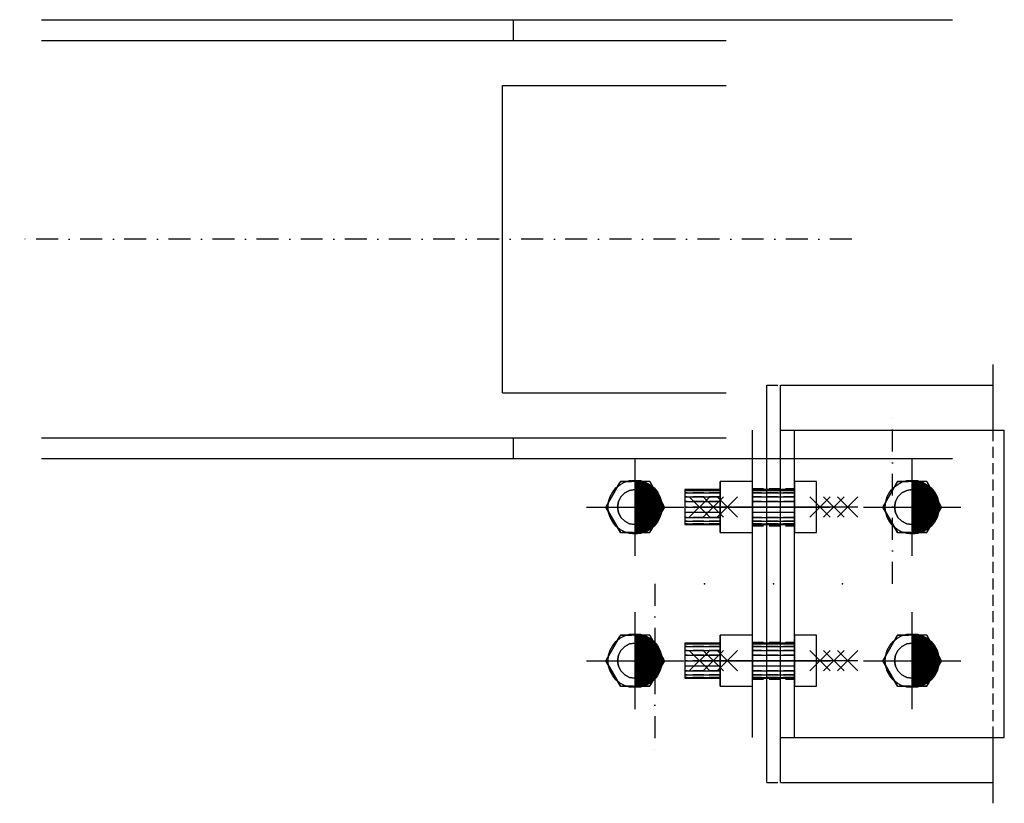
# Model space of a CAD drawing. Header units: feet. Extents: x 873 to 25753, y 2362 to 30563.
# Tile 6 of 29: x 3698 to 4147, y 3454 to 3811. Entities that reach past the tile are written whole.
import ezdxf

# ---------------------------------------------------------------- set-up
doc = ezdxf.new("R2010")
doc.units = ezdxf.units.FT
doc.header["$LTSCALE"] = 20
doc.header["$MEASUREMENT"] = 0
doc.linetypes.add('DASHDOT', pattern=[1, 0.5, -0.25, 0, -0.25])
doc.linetypes.add('HIDDEN', pattern=[0.375, 0.25, -0.125])
doc.layers.get('0').update_dxf_attribs({"linetype": 'CONTINUOUS'})
for name, color, linetype in [('A', 2, 'DASHDOT'), ('FORIR', 4, 'CONTINUOUS'), ('G', 3, 'CONTINUOUS'), ('TR', 6, 'HIDDEN')]:
    doc.layers.add(name, color=color, linetype=linetype)

# ---------------------------------------------------------------- blocks, each defined once
blk = doc.blocks.new('MS')
at = {"color": 6}
for p, q in [((-4.65, 22.79), (4.65, 32.1)), ((-4.65, 32.1), (4.65, 22.79)), ((-4.65, -22.79), (4.65, -32.1)), ((-4.65, -32.1), (4.65, -22.79))]:
    blk.add_line(p, q, dxfattribs=at)
at = {"color": 3}
blk.add_line((0, -32.1), (0, 32.1), dxfattribs=at)
at = {"flags": 1}
for tag, p, height in [('DIAM', (0, 0), 8.01), ('TOLE', (1.27, -9.73), 5.26), ('AVAN', (1.27, -18.16), 5.26), ('DIET', (1.27, -24.59), 5.26)]:
    blk.add_attdef(tag, p, '', height=height, dxfattribs=at)
blk = doc.blocks.new('M16')
for p, q in [((0, -22.16), (0, 22.16)), ((-22.16, 0), (22.16, 0))]:
    blk.add_line(p, q)
at = {"color": 4, "const_width": 12.3}
blk.add_lwpolyline([(0, -6.15, 1), (0, 6.15, 1)], format="xyb", dxfattribs=at)
blk.add_circle((0, 0), 12.3)
at = {"flags": 1}
blk.add_attdef('TOLE', (16.67, -8.27), '', height=5.26, dxfattribs=at)
blk = doc.blocks.new('3D_INFOPOS')
blk.add_point((0, 0))
at = {"layer": 'FORIR', "flags": 1}
for tag, p in [('POS_PEZ', (7.55, -4.31)), ('MAT_PRO', (7.55, -11.94))]:
    blk.add_attdef(tag, p, '', height=5.26, dxfattribs=at)
blk = doc.blocks.new('3D_INFOM')
blk.add_point((0, 0))
at = {"layer": 'FORIR', "flags": 1}
for tag, p in [('MARK', (7.552, -4.31)), ('NUM_DIS', (7.552, -11.676)), ('NOT_PEZ', (45.733, -11.676)), ('QTA_PEZ', (7.552, -18.545)), ('TIP_PEZ', (45.733, -18.545)), ('TRA_PEZ', (7.552, -26.33)), ('COS_PEZ', (45.733, -26.33)), ('DES_PEZ', (7.552, -33.752))]:
    blk.add_attdef(tag, p, '', height=5, dxfattribs=at)
blk = doc.blocks.new('3D_INFOB')
blk.add_point((0, 0))
at = {"layer": 'FORIR', "flags": 1}
for tag, p in [('BOLT', (7.55, -4.31)), ('CLASS', (7.55, -11.98)), ('SPEC', (7.55, -19.27)), ('IDF_PEZ', (7.55, -27.07))]:
    blk.add_attdef(tag, p, '', height=5.26, dxfattribs=at)

msp = doc.modelspace()

# ---------------------------------------------------------------- linework, layer by layer
at = {"layer": 'A'}
for p, q in [((4077.68, 3710.81), (3698.38, 3710.81)), ((4096.18, 3553.7), (4096.18, 3633.7)), ((3987.88, 3553.7), (3987.88, 3473.7))]:
    msp.add_line(p, q, dxfattribs=at)
msp.add_point((4032.48, 3597.2), dxfattribs=at)
at = {"layer": 'G'}
for p, q in [((3708.38, 3810.81), (4123.53, 3810.81)), ((3923.53, 3801.31), (3923.53, 3810.81)), ((3708.38, 3801.31), (4020.38, 3801.31)), ((3918.38, 3780.81), (4020.38, 3780.81)), ((3918.38, 3640.81), (3918.38, 3780.81)), ((4142.03, 3623.7), (4142.03, 3653.7)), ((3918.38, 3640.81), (4020.38, 3640.81)), ((4038.88, 3463.2), (4038.88, 3644.2)), ((4045.18, 3644.2), (4142.03, 3644.2)), ((4045.18, 3463.2), (4045.18, 3644.2)), ((4032.48, 3483.7), (4032.48, 3623.7)), ((4045.18, 3483.7), (4045.18, 3623.7)), ((4045.18, 3623.7), (4147.18, 3623.7)), ((4051.58, 3483.7), (4051.58, 3623.7)), ((4147.18, 3483.7), (4147.18, 3623.7)), ((3708.38, 3620.31), (4020.38, 3620.31)), ((3923.53, 3610.81), (3923.53, 3620.31)), ((3708.38, 3610.81), (4123.53, 3610.81)), ((3972.2, 3600.28), (3965.51, 3588.7)), ((3965.51, 3588.7), (3972.2, 3600.28)), ((3972.2, 3600.28), (3965.51, 3588.7)), ((3972.2, 3600.28), (3972.2, 3600.28)), ((3985.57, 3600.28), (3972.2, 3600.28)), ((3992.26, 3588.7), (3985.57, 3600.28)), ((4032.48, 3600.28), (4017.68, 3600.28)), ((4017.68, 3600.28), (4017.68, 3588.7)), ((4032.48, 3588.7), (4032.48, 3600.28)), ((4061.58, 3600.28), (4051.58, 3600.28)), ((4051.58, 3600.28), (4051.58, 3588.7)), ((4061.58, 3588.7), (4061.58, 3600.28)), ((4098.5, 3600.28), (4091.81, 3588.7)), ((4091.81, 3588.7), (4098.5, 3600.28)), ((4098.5, 3600.28), (4091.81, 3588.7)), ((4098.5, 3600.28), (4098.5, 3600.28)), ((4111.87, 3600.28), (4098.5, 3600.28)), ((4118.56, 3588.7), (4111.87, 3600.28)), ((3974.18, 3595.17), (3972.41, 3593.4)), ((3976.41, 3596.31), (3974.18, 3595.17)), ((3978.88, 3596.7), (3976.41, 3596.31)), ((3981.36, 3596.31), (3978.88, 3596.7)), ((3983.59, 3595.17), (3981.36, 3596.31)), ((3985.36, 3593.4), (3983.59, 3595.17)), ((4001.58, 3596.7), (4001.58, 3596.31)), ((4017.68, 3596.7), (4001.58, 3596.7)), ((4001.58, 3596.31), (4001.58, 3595.17)), ((4001.58, 3596.31), (4017.68, 3596.31)), ((4001.58, 3595.17), (4001.58, 3593.4)), ((4001.58, 3595.17), (4017.68, 3595.17)), ((4051.58, 3596.7), (4032.48, 3596.7)), ((4032.48, 3596.31), (4051.58, 3596.31)), ((4032.48, 3595.17), (4051.58, 3595.17)), ((4100.48, 3595.17), (4098.71, 3593.4)), ((4102.71, 3596.31), (4100.48, 3595.17)), ((4105.18, 3596.7), (4102.71, 3596.31)), ((4107.66, 3596.31), (4105.18, 3596.7)), ((4109.89, 3595.17), (4107.66, 3596.31)), ((4111.66, 3593.4), (4109.89, 3595.17)), ((3971.28, 3591.17), (3970.88, 3588.7)), ((3972.41, 3593.4), (3971.28, 3591.17)), ((3986.49, 3591.17), (3985.36, 3593.4)), ((3986.88, 3588.7), (3986.49, 3591.17)), ((4001.58, 3593.4), (4001.58, 3591.17)), ((4001.58, 3593.4), (4017.68, 3593.4)), ((4001.58, 3591.17), (4001.58, 3588.7)), ((4001.58, 3591.17), (4017.68, 3591.17)), ((4032.48, 3593.4), (4051.58, 3593.4)), ((4032.48, 3591.17), (4051.58, 3591.17)), ((4097.58, 3591.17), (4097.18, 3588.7)), ((4098.71, 3593.4), (4097.58, 3591.17)), ((4112.79, 3591.17), (4111.66, 3593.4)), ((4113.18, 3588.7), (4112.79, 3591.17)), ((3965.51, 3588.7), (3972.2, 3577.12)), ((3965.51, 3588.7), (3965.51, 3588.7)), ((3972.2, 3577.12), (3965.51, 3588.7)), ((3965.51, 3588.7), (3972.2, 3577.12)), ((3970.88, 3588.7), (3971.28, 3586.23)), ((3971.28, 3586.23), (3972.41, 3584)), ((3985.36, 3584), (3986.49, 3586.23)), ((3985.57, 3577.12), (3992.26, 3588.7)), ((3986.49, 3586.23), (3986.88, 3588.7)), ((4001.58, 3588.7), (4001.58, 3586.23)), ((4001.58, 3588.7), (4017.68, 3588.7)), ((4001.58, 3586.23), (4001.58, 3584)), ((4017.68, 3586.23), (4001.58, 3586.23)), ((4017.68, 3588.7), (4017.68, 3577.12)), ((4032.48, 3588.7), (4017.68, 3588.7)), ((4032.48, 3577.12), (4032.48, 3588.7)), ((4032.48, 3588.7), (4051.58, 3588.7)), ((4051.58, 3586.23), (4032.48, 3586.23)), ((4051.58, 3588.7), (4051.58, 3577.12)), ((4061.58, 3588.7), (4051.58, 3588.7)), ((4061.58, 3577.12), (4061.58, 3588.7)), ((4091.81, 3588.7), (4098.5, 3577.12)), ((4091.81, 3588.7), (4091.81, 3588.7)), ((4098.5, 3577.12), (4091.81, 3588.7)), ((4091.81, 3588.7), (4098.5, 3577.12)), ((4097.18, 3588.7), (4097.58, 3586.23)), ((4097.58, 3586.23), (4098.71, 3584)), ((4111.66, 3584), (4112.79, 3586.23)), ((4111.87, 3577.12), (4118.56, 3588.7)), ((4112.79, 3586.23), (4113.18, 3588.7)), ((3972.41, 3584), (3974.18, 3582.23)), ((3974.18, 3582.23), (3976.41, 3581.09)), ((3981.36, 3581.09), (3983.59, 3582.23)), ((3983.59, 3582.23), (3985.36, 3584)), ((4001.58, 3584), (4001.58, 3582.23)), ((4001.58, 3584), (4017.68, 3584)), ((4001.58, 3582.23), (4001.58, 3581.09)), ((4001.58, 3582.23), (4017.68, 3582.23)), ((4032.48, 3584), (4051.58, 3584)), ((4032.48, 3582.23), (4051.58, 3582.23)), ((4098.71, 3584), (4100.48, 3582.23)), ((4100.48, 3582.23), (4102.71, 3581.09)), ((4107.66, 3581.09), (4109.89, 3582.23)), ((4109.89, 3582.23), (4111.66, 3584)), ((3972.2, 3577.12), (3972.2, 3577.12)), ((3972.2, 3577.12), (3985.57, 3577.12)), ((3976.41, 3581.09), (3978.88, 3580.7)), ((3978.88, 3580.7), (3981.36, 3581.09)), ((4001.58, 3581.09), (4001.58, 3580.7)), ((4001.58, 3581.09), (4017.68, 3581.09)), ((4001.58, 3580.7), (4017.68, 3580.7)), ((4017.68, 3577.12), (4032.48, 3577.12)), ((4032.48, 3581.09), (4051.58, 3581.09)), ((4032.48, 3580.7), (4051.58, 3580.7)), ((4051.58, 3577.12), (4061.58, 3577.12)), ((4098.5, 3577.12), (4098.5, 3577.12)), ((4098.5, 3577.12), (4111.87, 3577.12)), ((4102.71, 3581.09), (4105.18, 3580.7)), ((4105.18, 3580.7), (4107.66, 3581.09)), ((3972.2, 3530.28), (3965.51, 3518.7)), ((3965.51, 3518.7), (3972.2, 3530.28)), ((3972.2, 3530.28), (3965.51, 3518.7)), ((3972.2, 3530.28), (3972.2, 3530.28)), ((3985.57, 3530.28), (3972.2, 3530.28)), ((3992.26, 3518.7), (3985.57, 3530.28)), ((4032.48, 3530.28), (4017.68, 3530.28)), ((4017.68, 3530.28), (4017.68, 3518.7)), ((4032.48, 3518.7), (4032.48, 3530.28)), ((4061.58, 3530.28), (4051.58, 3530.28)), ((4051.58, 3530.28), (4051.58, 3518.7)), ((4061.58, 3518.7), (4061.58, 3530.28)), ((4098.5, 3530.28), (4091.81, 3518.7)), ((4091.81, 3518.7), (4098.5, 3530.28)), ((4098.5, 3530.28), (4091.81, 3518.7)), ((4098.5, 3530.28), (4098.5, 3530.28)), ((4111.87, 3530.28), (4098.5, 3530.28)), ((4118.56, 3518.7), (4111.87, 3530.28)), ((3972.41, 3523.4), (3971.28, 3521.17)), ((3974.18, 3525.17), (3972.41, 3523.4)), ((3976.41, 3526.31), (3974.18, 3525.17)), ((3978.88, 3526.7), (3976.41, 3526.31)), ((3981.36, 3526.31), (3978.88, 3526.7)), ((3983.59, 3525.17), (3981.36, 3526.31)), ((3985.36, 3523.4), (3983.59, 3525.17)), ((3986.49, 3521.17), (3985.36, 3523.4)), ((4001.58, 3526.7), (4001.58, 3526.31)), ((4017.68, 3526.7), (4001.58, 3526.7)), ((4001.58, 3526.31), (4001.58, 3525.17)), ((4001.58, 3526.31), (4017.68, 3526.31)), ((4001.58, 3525.17), (4001.58, 3523.4)), ((4001.58, 3525.17), (4017.68, 3525.17)), ((4001.58, 3523.4), (4001.58, 3521.17)), ((4001.58, 3523.4), (4017.68, 3523.4)), ((4051.58, 3526.7), (4032.48, 3526.7)), ((4032.48, 3526.31), (4051.58, 3526.31)), ((4032.48, 3525.17), (4051.58, 3525.17)), ((4032.48, 3523.4), (4051.58, 3523.4)), ((4098.71, 3523.4), (4097.58, 3521.17)), ((4100.48, 3525.17), (4098.71, 3523.4)), ((4102.71, 3526.31), (4100.48, 3525.17)), ((4105.18, 3526.7), (4102.71, 3526.31)), ((4107.66, 3526.31), (4105.18, 3526.7)), ((4109.89, 3525.17), (4107.66, 3526.31)), ((4111.66, 3523.4), (4109.89, 3525.17)), ((4112.79, 3521.17), (4111.66, 3523.4)), ((3965.51, 3518.7), (3972.2, 3507.12)), ((3965.51, 3518.7), (3965.51, 3518.7)), ((3972.2, 3507.12), (3965.51, 3518.7)), ((3965.51, 3518.7), (3972.2, 3507.12)), ((3971.28, 3521.17), (3970.88, 3518.7)), ((3970.88, 3518.7), (3971.28, 3516.23)), ((3985.57, 3507.12), (3992.26, 3518.7)), ((3986.88, 3518.7), (3986.49, 3521.17)), ((3986.49, 3516.23), (3986.88, 3518.7)), ((4001.58, 3521.17), (4001.58, 3518.7)), ((4001.58, 3521.17), (4017.68, 3521.17)), ((4001.58, 3518.7), (4001.58, 3516.23)), ((4001.58, 3518.7), (4017.68, 3518.7)), ((4017.68, 3518.7), (4017.68, 3507.12)), ((4032.48, 3518.7), (4017.68, 3518.7)), ((4032.48, 3521.17), (4051.58, 3521.17)), ((4032.48, 3507.12), (4032.48, 3518.7)), ((4032.48, 3518.7), (4051.58, 3518.7)), ((4051.58, 3518.7), (4051.58, 3507.12)), ((4061.58, 3518.7), (4051.58, 3518.7)), ((4061.58, 3507.12), (4061.58, 3518.7)), ((4091.81, 3518.7), (4098.5, 3507.12)), ((4091.81, 3518.7), (4091.81, 3518.7)), ((4098.5, 3507.12), (4091.81, 3518.7)), ((4091.81, 3518.7), (4098.5, 3507.12)), ((4097.58, 3521.17), (4097.18, 3518.7)), ((4097.18, 3518.7), (4097.58, 3516.23)), ((4111.87, 3507.12), (4118.56, 3518.7)), ((4113.18, 3518.7), (4112.79, 3521.17)), ((4112.79, 3516.23), (4113.18, 3518.7)), ((3971.28, 3516.23), (3972.41, 3514)), ((3985.36, 3514), (3986.49, 3516.23)), ((4001.58, 3516.23), (4001.58, 3514)), ((4017.68, 3516.23), (4001.58, 3516.23)), ((4051.58, 3516.23), (4032.48, 3516.23)), ((4097.58, 3516.23), (4098.71, 3514)), ((4111.66, 3514), (4112.79, 3516.23)), ((3972.41, 3514), (3974.18, 3512.23)), ((3974.18, 3512.23), (3976.41, 3511.09)), ((3976.41, 3511.09), (3978.88, 3510.7)), ((3978.88, 3510.7), (3981.36, 3511.09)), ((3981.36, 3511.09), (3983.59, 3512.23)), ((3983.59, 3512.23), (3985.36, 3514)), ((4001.58, 3514), (4001.58, 3512.23)), ((4001.58, 3514), (4017.68, 3514)), ((4001.58, 3512.23), (4001.58, 3511.09)), ((4001.58, 3512.23), (4017.68, 3512.23)), ((4001.58, 3511.09), (4001.58, 3510.7)), ((4001.58, 3511.09), (4017.68, 3511.09)), ((4001.58, 3510.7), (4017.68, 3510.7)), ((4032.48, 3514), (4051.58, 3514)), ((4032.48, 3512.23), (4051.58, 3512.23)), ((4032.48, 3511.09), (4051.58, 3511.09)), ((4032.48, 3510.7), (4051.58, 3510.7)), ((4098.71, 3514), (4100.48, 3512.23)), ((4100.48, 3512.23), (4102.71, 3511.09)), ((4102.71, 3511.09), (4105.18, 3510.7)), ((4105.18, 3510.7), (4107.66, 3511.09)), ((4107.66, 3511.09), (4109.89, 3512.23)), ((4109.89, 3512.23), (4111.66, 3514)), ((3972.2, 3507.12), (3972.2, 3507.12)), ((3972.2, 3507.12), (3985.57, 3507.12)), ((4017.68, 3507.12), (4032.48, 3507.12)), ((4051.58, 3507.12), (4061.58, 3507.12)), ((4098.5, 3507.12), (4098.5, 3507.12)), ((4098.5, 3507.12), (4111.87, 3507.12)), ((4045.18, 3483.7), (4147.18, 3483.7)), ((4142.03, 3453.7), (4142.03, 3483.7)), ((4045.18, 3463.2), (4142.03, 3463.2))]:
    msp.add_line(p, q, dxfattribs=at)
msp.add_point((4032.48, 3597.2), dxfattribs=at)
at = {"layer": 'TR'}
for p, q in [((4038.88, 3644.2), (4045.18, 3644.2)), ((4038.88, 3483.7), (4038.88, 3623.7)), ((4142.03, 3483.7), (4142.03, 3623.7)), ((3965.51, 3588.7), (3972.2, 3600.28)), ((3985.57, 3600.28), (3972.2, 3600.28)), ((3985.57, 3600.28), (3972.2, 3600.28)), ((3972.2, 3600.28), (3978.88, 3600.28)), ((3978.88, 3600.28), (3985.57, 3600.28)), ((3992.26, 3588.7), (3985.57, 3600.28)), ((3985.57, 3600.28), (3985.57, 3600.28)), ((3985.57, 3600.28), (3992.26, 3588.7)), ((3985.57, 3600.28), (3992.26, 3588.7)), ((4032.48, 3600.28), (4017.68, 3600.28)), ((4017.68, 3588.7), (4017.68, 3600.28)), ((4032.48, 3588.7), (4032.48, 3600.28)), ((4061.58, 3600.28), (4051.58, 3600.28)), ((4051.58, 3600.28), (4051.58, 3588.7)), ((4061.58, 3588.7), (4061.58, 3600.28)), ((4091.81, 3588.7), (4098.5, 3600.28)), ((4111.87, 3600.28), (4098.5, 3600.28)), ((4111.87, 3600.28), (4098.5, 3600.28)), ((4098.5, 3600.28), (4105.18, 3600.28)), ((4105.18, 3600.28), (4111.87, 3600.28)), ((4118.56, 3588.7), (4111.87, 3600.28)), ((4111.87, 3600.28), (4111.87, 3600.28)), ((4111.87, 3600.28), (4118.56, 3588.7)), ((4111.87, 3600.28), (4118.56, 3588.7)), ((3972.41, 3593.4), (3974.18, 3595.17)), ((3972.41, 3593.4), (3974.18, 3595.17)), ((3972.41, 3593.4), (3974.18, 3595.17)), ((3974.18, 3595.17), (3976.41, 3596.31)), ((3974.18, 3595.17), (3976.41, 3596.31)), ((3974.18, 3595.17), (3976.41, 3596.31)), ((3976.41, 3596.31), (3978.88, 3596.7)), ((3976.41, 3596.31), (3978.88, 3596.7)), ((3976.41, 3596.31), (3978.88, 3596.7)), ((3978.88, 3596.7), (3978.88, 3580.7)), ((3978.88, 3596.7), (3981.36, 3596.31)), ((3978.88, 3596.7), (3981.36, 3596.31)), ((3978.88, 3596.7), (3981.36, 3596.31)), ((3981.36, 3596.31), (3983.59, 3595.17)), ((3981.36, 3596.31), (3983.59, 3595.17)), ((3981.36, 3596.31), (3983.59, 3595.17)), ((3983.59, 3595.17), (3985.36, 3593.4)), ((3983.59, 3595.17), (3985.36, 3593.4)), ((3983.59, 3595.17), (3985.36, 3593.4)), ((4001.58, 3596.7), (4001.58, 3596.31)), ((4001.58, 3596.31), (4001.58, 3595.17)), ((4017.68, 3596.31), (4001.58, 3596.31)), ((4001.58, 3595.17), (4001.58, 3593.4)), ((4017.68, 3595.17), (4001.58, 3595.17)), ((4017.68, 3596.31), (4017.68, 3596.7)), ((4017.68, 3596.7), (4017.68, 3596.31)), ((4017.68, 3595.17), (4017.68, 3596.31)), ((4017.68, 3596.31), (4017.68, 3595.17)), ((4017.68, 3593.4), (4017.68, 3595.17)), ((4017.68, 3595.17), (4017.68, 3593.4)), ((4032.48, 3597.2), (4051.58, 3597.2)), ((4032.48, 3596.7), (4032.48, 3596.31)), ((4032.48, 3596.31), (4032.48, 3596.7)), ((4032.48, 3596.31), (4032.48, 3595.17)), ((4051.58, 3596.31), (4032.48, 3596.31)), ((4032.48, 3595.17), (4032.48, 3596.31)), ((4032.48, 3595.17), (4032.48, 3593.4)), ((4051.58, 3595.17), (4032.48, 3595.17)), ((4032.48, 3593.4), (4032.48, 3595.17)), ((4051.58, 3596.31), (4051.58, 3596.7)), ((4051.58, 3596.31), (4051.58, 3596.7)), ((4051.58, 3595.17), (4051.58, 3596.31)), ((4051.58, 3595.17), (4051.58, 3596.31)), ((4051.58, 3593.4), (4051.58, 3595.17)), ((4051.58, 3593.4), (4051.58, 3595.17)), ((4098.71, 3593.4), (4100.48, 3595.17)), ((4098.71, 3593.4), (4100.48, 3595.17)), ((4098.71, 3593.4), (4100.48, 3595.17)), ((4100.48, 3595.17), (4102.71, 3596.31)), ((4100.48, 3595.17), (4102.71, 3596.31)), ((4100.48, 3595.17), (4102.71, 3596.31)), ((4102.71, 3596.31), (4105.18, 3596.7)), ((4102.71, 3596.31), (4105.18, 3596.7)), ((4102.71, 3596.31), (4105.18, 3596.7)), ((4105.18, 3596.7), (4105.18, 3580.7)), ((4105.18, 3596.7), (4107.66, 3596.31)), ((4105.18, 3596.7), (4107.66, 3596.31)), ((4105.18, 3596.7), (4107.66, 3596.31)), ((4107.66, 3596.31), (4109.89, 3595.17)), ((4107.66, 3596.31), (4109.89, 3595.17)), ((4107.66, 3596.31), (4109.89, 3595.17)), ((4109.89, 3595.17), (4111.66, 3593.4)), ((4109.89, 3595.17), (4111.66, 3593.4)), ((4109.89, 3595.17), (4111.66, 3593.4)), ((3970.88, 3588.7), (3971.28, 3591.17)), ((3970.88, 3588.7), (3971.28, 3591.17)), ((3970.88, 3588.7), (3971.28, 3591.17)), ((3971.28, 3591.17), (3972.41, 3593.4)), ((3971.28, 3591.17), (3972.41, 3593.4)), ((3971.28, 3591.17), (3972.41, 3593.4)), ((3985.36, 3593.4), (3986.49, 3591.17)), ((3985.36, 3593.4), (3986.49, 3591.17)), ((3985.36, 3593.4), (3986.49, 3591.17)), ((3986.49, 3591.17), (3986.88, 3588.7)), ((3986.49, 3591.17), (3986.88, 3588.7)), ((3986.49, 3591.17), (3986.88, 3588.7)), ((4001.58, 3593.4), (4001.58, 3591.17)), ((4017.68, 3593.4), (4001.58, 3593.4)), ((4001.58, 3591.17), (4001.58, 3588.7)), ((4017.68, 3591.17), (4001.58, 3591.17)), ((4017.68, 3591.17), (4017.68, 3593.4)), ((4017.68, 3593.4), (4017.68, 3591.17)), ((4017.68, 3588.7), (4017.68, 3591.17)), ((4017.68, 3591.17), (4017.68, 3588.7)), ((4032.48, 3593.4), (4032.48, 3591.17)), ((4051.58, 3593.4), (4032.48, 3593.4)), ((4032.48, 3591.17), (4032.48, 3593.4)), ((4032.48, 3591.17), (4032.48, 3588.7)), ((4051.58, 3591.17), (4032.48, 3591.17)), ((4032.48, 3588.7), (4032.48, 3591.17)), ((4051.58, 3591.17), (4051.58, 3593.4)), ((4051.58, 3591.17), (4051.58, 3593.4)), ((4051.58, 3588.7), (4051.58, 3591.17)), ((4051.58, 3588.7), (4051.58, 3591.17)), ((4097.18, 3588.7), (4097.58, 3591.17)), ((4097.18, 3588.7), (4097.58, 3591.17)), ((4097.18, 3588.7), (4097.58, 3591.17)), ((4097.58, 3591.17), (4098.71, 3593.4)), ((4097.58, 3591.17), (4098.71, 3593.4)), ((4097.58, 3591.17), (4098.71, 3593.4)), ((4111.66, 3593.4), (4112.79, 3591.17)), ((4111.66, 3593.4), (4112.79, 3591.17)), ((4111.66, 3593.4), (4112.79, 3591.17)), ((4112.79, 3591.17), (4113.18, 3588.7)), ((4112.79, 3591.17), (4113.18, 3588.7)), ((4112.79, 3591.17), (4113.18, 3588.7)), ((3972.2, 3577.12), (3965.51, 3588.7)), ((3971.28, 3586.23), (3970.88, 3588.7)), ((3971.28, 3586.23), (3970.88, 3588.7)), ((3971.28, 3586.23), (3970.88, 3588.7)), ((3972.41, 3584), (3971.28, 3586.23)), ((3972.41, 3584), (3971.28, 3586.23)), ((3972.41, 3584), (3971.28, 3586.23)), ((3986.49, 3586.23), (3985.36, 3584)), ((3986.49, 3586.23), (3985.36, 3584)), ((3986.49, 3586.23), (3985.36, 3584)), ((3992.26, 3588.7), (3985.57, 3577.12)), ((3992.26, 3588.7), (3985.57, 3577.12)), ((3986.88, 3588.7), (3986.49, 3586.23)), ((3986.88, 3588.7), (3986.49, 3586.23)), ((3986.88, 3588.7), (3986.49, 3586.23)), ((3987.64, 3580.7), (3992.26, 3588.7)), ((3992.26, 3588.7), (3992.26, 3588.7)), ((4001.58, 3588.7), (4001.58, 3586.23)), ((4017.68, 3588.7), (4001.58, 3588.7)), ((4001.58, 3586.23), (4001.58, 3584)), ((4017.68, 3586.23), (4001.58, 3586.23)), ((4017.68, 3586.23), (4017.68, 3588.7)), ((4017.68, 3588.7), (4017.68, 3586.23)), ((4017.68, 3577.12), (4017.68, 3588.7)), ((4017.68, 3588.7), (4032.48, 3588.7)), ((4017.68, 3584), (4017.68, 3586.23)), ((4017.68, 3586.23), (4017.68, 3584)), ((4032.48, 3588.7), (4032.48, 3586.23)), ((4051.58, 3588.7), (4032.48, 3588.7)), ((4032.48, 3586.23), (4032.48, 3588.7)), ((4032.48, 3577.12), (4032.48, 3588.7)), ((4032.48, 3586.23), (4032.48, 3584)), ((4051.58, 3586.23), (4032.48, 3586.23)), ((4032.48, 3584), (4032.48, 3586.23)), ((4051.58, 3586.23), (4051.58, 3588.7)), ((4051.58, 3588.7), (4051.58, 3577.12)), ((4051.58, 3586.23), (4051.58, 3588.7)), ((4061.58, 3588.7), (4051.58, 3588.7)), ((4051.58, 3584), (4051.58, 3586.23)), ((4051.58, 3584), (4051.58, 3586.23)), ((4061.58, 3577.12), (4061.58, 3588.7)), ((4098.5, 3577.12), (4091.81, 3588.7)), ((4097.58, 3586.23), (4097.18, 3588.7)), ((4097.58, 3586.23), (4097.18, 3588.7)), ((4097.58, 3586.23), (4097.18, 3588.7)), ((4098.71, 3584), (4097.58, 3586.23)), ((4098.71, 3584), (4097.58, 3586.23)), ((4098.71, 3584), (4097.58, 3586.23)), ((4112.79, 3586.23), (4111.66, 3584)), ((4112.79, 3586.23), (4111.66, 3584)), ((4112.79, 3586.23), (4111.66, 3584)), ((4118.56, 3588.7), (4111.87, 3577.12)), ((4118.56, 3588.7), (4111.87, 3577.12)), ((4113.18, 3588.7), (4112.79, 3586.23)), ((4113.18, 3588.7), (4112.79, 3586.23)), ((4113.18, 3588.7), (4112.79, 3586.23)), ((4113.94, 3580.7), (4118.56, 3588.7)), ((4118.56, 3588.7), (4118.56, 3588.7)), ((3974.18, 3582.23), (3972.41, 3584)), ((3974.18, 3582.23), (3972.41, 3584)), ((3974.18, 3582.23), (3972.41, 3584)), ((3976.41, 3581.09), (3974.18, 3582.23)), ((3976.41, 3581.09), (3974.18, 3582.23)), ((3976.41, 3581.09), (3974.18, 3582.23)), ((3983.59, 3582.23), (3981.36, 3581.09)), ((3983.59, 3582.23), (3981.36, 3581.09)), ((3983.59, 3582.23), (3981.36, 3581.09)), ((3985.36, 3584), (3983.59, 3582.23)), ((3985.36, 3584), (3983.59, 3582.23)), ((3985.36, 3584), (3983.59, 3582.23)), ((4001.58, 3584), (4001.58, 3582.23)), ((4017.68, 3584), (4001.58, 3584)), ((4001.58, 3582.23), (4001.58, 3581.09)), ((4017.68, 3582.23), (4001.58, 3582.23)), ((4017.68, 3582.23), (4017.68, 3584)), ((4017.68, 3584), (4017.68, 3582.23)), ((4017.68, 3581.09), (4017.68, 3582.23)), ((4017.68, 3582.23), (4017.68, 3581.09)), ((4032.48, 3584), (4032.48, 3582.23)), ((4051.58, 3584), (4032.48, 3584)), ((4032.48, 3582.23), (4032.48, 3584)), ((4032.48, 3582.23), (4032.48, 3581.09)), ((4051.58, 3582.23), (4032.48, 3582.23)), ((4032.48, 3581.09), (4032.48, 3582.23)), ((4051.58, 3582.23), (4051.58, 3584)), ((4051.58, 3582.23), (4051.58, 3584)), ((4051.58, 3581.09), (4051.58, 3582.23)), ((4051.58, 3581.09), (4051.58, 3582.23)), ((4100.48, 3582.23), (4098.71, 3584)), ((4100.48, 3582.23), (4098.71, 3584)), ((4100.48, 3582.23), (4098.71, 3584)), ((4102.71, 3581.09), (4100.48, 3582.23)), ((4102.71, 3581.09), (4100.48, 3582.23)), ((4102.71, 3581.09), (4100.48, 3582.23)), ((4109.89, 3582.23), (4107.66, 3581.09)), ((4109.89, 3582.23), (4107.66, 3581.09)), ((4109.89, 3582.23), (4107.66, 3581.09)), ((4111.66, 3584), (4109.89, 3582.23)), ((4111.66, 3584), (4109.89, 3582.23)), ((4111.66, 3584), (4109.89, 3582.23)), ((3972.2, 3577.12), (3985.57, 3577.12)), ((3972.2, 3577.12), (3985.57, 3577.12)), ((3985.57, 3577.12), (3972.2, 3577.12)), ((3978.88, 3580.7), (3976.41, 3581.09)), ((3978.88, 3580.7), (3976.41, 3581.09)), ((3978.88, 3580.7), (3976.41, 3581.09)), ((3981.36, 3581.09), (3978.88, 3580.7)), ((3981.36, 3581.09), (3978.88, 3580.7)), ((3981.36, 3581.09), (3978.88, 3580.7)), ((3985.57, 3577.12), (3987.64, 3580.7)), ((3985.57, 3577.12), (3985.57, 3577.12)), ((4001.58, 3581.09), (4001.58, 3580.7)), ((4017.68, 3581.09), (4001.58, 3581.09)), ((4017.68, 3580.7), (4017.68, 3581.09)), ((4017.68, 3581.09), (4017.68, 3580.7)), ((4017.68, 3577.12), (4032.48, 3577.12)), ((4032.48, 3581.09), (4032.48, 3580.7)), ((4051.58, 3581.09), (4032.48, 3581.09)), ((4032.48, 3580.7), (4032.48, 3581.09)), ((4032.48, 3580.2), (4051.58, 3580.2)), ((4051.58, 3580.7), (4051.58, 3581.09)), ((4051.58, 3580.7), (4051.58, 3581.09)), ((4051.58, 3577.12), (4061.58, 3577.12)), ((4098.5, 3577.12), (4111.87, 3577.12)), ((4098.5, 3577.12), (4111.87, 3577.12)), ((4111.87, 3577.12), (4098.5, 3577.12)), ((4105.18, 3580.7), (4102.71, 3581.09)), ((4105.18, 3580.7), (4102.71, 3581.09)), ((4105.18, 3580.7), (4102.71, 3581.09)), ((4107.66, 3581.09), (4105.18, 3580.7)), ((4107.66, 3581.09), (4105.18, 3580.7)), ((4107.66, 3581.09), (4105.18, 3580.7)), ((4111.87, 3577.12), (4113.94, 3580.7)), ((4111.87, 3577.12), (4111.87, 3577.12)), ((3965.51, 3518.7), (3972.2, 3530.28)), ((3985.57, 3530.28), (3972.2, 3530.28)), ((3985.57, 3530.28), (3972.2, 3530.28)), ((3972.2, 3530.28), (3978.88, 3530.28)), ((3978.88, 3530.28), (3985.57, 3530.28)), ((3992.26, 3518.7), (3985.57, 3530.28)), ((3985.57, 3530.28), (3985.57, 3530.28)), ((3985.57, 3530.28), (3992.26, 3518.7)), ((3985.57, 3530.28), (3992.26, 3518.7)), ((4032.48, 3530.28), (4017.68, 3530.28)), ((4017.68, 3518.7), (4017.68, 3530.28)), ((4032.48, 3518.7), (4032.48, 3530.28)), ((4061.58, 3530.28), (4051.58, 3530.28)), ((4051.58, 3530.28), (4051.58, 3518.7)), ((4061.58, 3518.7), (4061.58, 3530.28)), ((4091.81, 3518.7), (4098.5, 3530.28)), ((4111.87, 3530.28), (4098.5, 3530.28)), ((4111.87, 3530.28), (4098.5, 3530.28)), ((4098.5, 3530.28), (4105.18, 3530.28)), ((4105.18, 3530.28), (4111.87, 3530.28)), ((4118.56, 3518.7), (4111.87, 3530.28)), ((4111.87, 3530.28), (4111.87, 3530.28)), ((4111.87, 3530.28), (4118.56, 3518.7)), ((4111.87, 3530.28), (4118.56, 3518.7)), ((3971.28, 3521.17), (3972.41, 3523.4)), ((3971.28, 3521.17), (3972.41, 3523.4)), ((3971.28, 3521.17), (3972.41, 3523.4)), ((3972.41, 3523.4), (3974.18, 3525.17)), ((3972.41, 3523.4), (3974.18, 3525.17)), ((3972.41, 3523.4), (3974.18, 3525.17)), ((3974.18, 3525.17), (3976.41, 3526.31)), ((3974.18, 3525.17), (3976.41, 3526.31)), ((3974.18, 3525.17), (3976.41, 3526.31)), ((3976.41, 3526.31), (3978.88, 3526.7)), ((3976.41, 3526.31), (3978.88, 3526.7)), ((3976.41, 3526.31), (3978.88, 3526.7)), ((3978.88, 3526.7), (3978.88, 3510.7)), ((3978.88, 3526.7), (3981.36, 3526.31)), ((3978.88, 3526.7), (3981.36, 3526.31)), ((3978.88, 3526.7), (3981.36, 3526.31)), ((3981.36, 3526.31), (3983.59, 3525.17)), ((3981.36, 3526.31), (3983.59, 3525.17)), ((3981.36, 3526.31), (3983.59, 3525.17)), ((3983.59, 3525.17), (3985.36, 3523.4)), ((3983.59, 3525.17), (3985.36, 3523.4)), ((3983.59, 3525.17), (3985.36, 3523.4)), ((3985.36, 3523.4), (3986.49, 3521.17)), ((3985.36, 3523.4), (3986.49, 3521.17)), ((3985.36, 3523.4), (3986.49, 3521.17)), ((4001.58, 3526.7), (4001.58, 3526.31)), ((4001.58, 3526.31), (4001.58, 3525.17)), ((4017.68, 3526.31), (4001.58, 3526.31)), ((4001.58, 3525.17), (4001.58, 3523.4)), ((4017.68, 3525.17), (4001.58, 3525.17)), ((4001.58, 3523.4), (4001.58, 3521.17)), ((4017.68, 3523.4), (4001.58, 3523.4)), ((4017.68, 3526.31), (4017.68, 3526.7)), ((4017.68, 3526.7), (4017.68, 3526.31)), ((4017.68, 3525.17), (4017.68, 3526.31)), ((4017.68, 3526.31), (4017.68, 3525.17)), ((4017.68, 3523.4), (4017.68, 3525.17)), ((4017.68, 3525.17), (4017.68, 3523.4)), ((4017.68, 3521.17), (4017.68, 3523.4)), ((4017.68, 3523.4), (4017.68, 3521.17)), ((4032.48, 3527.2), (4051.58, 3527.2)), ((4032.48, 3526.7), (4032.48, 3526.31)), ((4032.48, 3526.31), (4032.48, 3526.7)), ((4032.48, 3526.31), (4032.48, 3525.17)), ((4051.58, 3526.31), (4032.48, 3526.31)), ((4032.48, 3525.17), (4032.48, 3526.31)), ((4032.48, 3525.17), (4032.48, 3523.4)), ((4051.58, 3525.17), (4032.48, 3525.17)), ((4032.48, 3523.4), (4032.48, 3525.17)), ((4032.48, 3523.4), (4032.48, 3521.17)), ((4051.58, 3523.4), (4032.48, 3523.4)), ((4032.48, 3521.17), (4032.48, 3523.4)), ((4051.58, 3526.31), (4051.58, 3526.7)), ((4051.58, 3526.31), (4051.58, 3526.7)), ((4051.58, 3525.17), (4051.58, 3526.31)), ((4051.58, 3525.17), (4051.58, 3526.31)), ((4051.58, 3523.4), (4051.58, 3525.17)), ((4051.58, 3523.4), (4051.58, 3525.17)), ((4051.58, 3521.17), (4051.58, 3523.4)), ((4051.58, 3521.17), (4051.58, 3523.4)), ((4097.58, 3521.17), (4098.71, 3523.4)), ((4097.58, 3521.17), (4098.71, 3523.4)), ((4097.58, 3521.17), (4098.71, 3523.4)), ((4098.71, 3523.4), (4100.48, 3525.17)), ((4098.71, 3523.4), (4100.48, 3525.17)), ((4098.71, 3523.4), (4100.48, 3525.17)), ((4100.48, 3525.17), (4102.71, 3526.31)), ((4100.48, 3525.17), (4102.71, 3526.31)), ((4100.48, 3525.17), (4102.71, 3526.31)), ((4102.71, 3526.31), (4105.18, 3526.7)), ((4102.71, 3526.31), (4105.18, 3526.7)), ((4102.71, 3526.31), (4105.18, 3526.7)), ((4105.18, 3526.7), (4105.18, 3510.7)), ((4105.18, 3526.7), (4107.66, 3526.31)), ((4105.18, 3526.7), (4107.66, 3526.31)), ((4105.18, 3526.7), (4107.66, 3526.31)), ((4107.66, 3526.31), (4109.89, 3525.17)), ((4107.66, 3526.31), (4109.89, 3525.17)), ((4107.66, 3526.31), (4109.89, 3525.17)), ((4109.89, 3525.17), (4111.66, 3523.4)), ((4109.89, 3525.17), (4111.66, 3523.4)), ((4109.89, 3525.17), (4111.66, 3523.4)), ((4111.66, 3523.4), (4112.79, 3521.17)), ((4111.66, 3523.4), (4112.79, 3521.17)), ((4111.66, 3523.4), (4112.79, 3521.17)), ((3972.2, 3507.12), (3965.51, 3518.7)), ((3970.88, 3518.7), (3971.28, 3521.17)), ((3970.88, 3518.7), (3971.28, 3521.17)), ((3970.88, 3518.7), (3971.28, 3521.17)), ((3971.28, 3516.23), (3970.88, 3518.7)), ((3971.28, 3516.23), (3970.88, 3518.7)), ((3971.28, 3516.23), (3970.88, 3518.7)), ((3992.26, 3518.7), (3985.57, 3507.12)), ((3992.26, 3518.7), (3985.57, 3507.12)), ((3986.49, 3521.17), (3986.88, 3518.7)), ((3986.49, 3521.17), (3986.88, 3518.7)), ((3986.49, 3521.17), (3986.88, 3518.7)), ((3986.88, 3518.7), (3986.49, 3516.23)), ((3986.88, 3518.7), (3986.49, 3516.23)), ((3986.88, 3518.7), (3986.49, 3516.23)), ((3987.64, 3510.7), (3992.26, 3518.7)), ((3992.26, 3518.7), (3992.26, 3518.7)), ((4001.58, 3521.17), (4001.58, 3518.7)), ((4017.68, 3521.17), (4001.58, 3521.17)), ((4001.58, 3518.7), (4001.58, 3516.23)), ((4017.68, 3518.7), (4001.58, 3518.7)), ((4017.68, 3518.7), (4017.68, 3521.17)), ((4017.68, 3521.17), (4017.68, 3518.7)), ((4017.68, 3516.23), (4017.68, 3518.7)), ((4017.68, 3518.7), (4017.68, 3516.23)), ((4017.68, 3507.12), (4017.68, 3518.7)), ((4017.68, 3518.7), (4032.48, 3518.7)), ((4032.48, 3521.17), (4032.48, 3518.7)), ((4051.58, 3521.17), (4032.48, 3521.17)), ((4032.48, 3518.7), (4032.48, 3521.17)), ((4032.48, 3518.7), (4032.48, 3516.23)), ((4051.58, 3518.7), (4032.48, 3518.7)), ((4032.48, 3516.23), (4032.48, 3518.7)), ((4032.48, 3507.12), (4032.48, 3518.7)), ((4051.58, 3518.7), (4051.58, 3521.17)), ((4051.58, 3518.7), (4051.58, 3521.17)), ((4051.58, 3516.23), (4051.58, 3518.7)), ((4051.58, 3518.7), (4051.58, 3507.12)), ((4051.58, 3516.23), (4051.58, 3518.7)), ((4061.58, 3518.7), (4051.58, 3518.7)), ((4061.58, 3507.12), (4061.58, 3518.7)), ((4098.5, 3507.12), (4091.81, 3518.7)), ((4097.18, 3518.7), (4097.58, 3521.17)), ((4097.18, 3518.7), (4097.58, 3521.17)), ((4097.18, 3518.7), (4097.58, 3521.17)), ((4097.58, 3516.23), (4097.18, 3518.7)), ((4097.58, 3516.23), (4097.18, 3518.7)), ((4097.58, 3516.23), (4097.18, 3518.7)), ((4118.56, 3518.7), (4111.87, 3507.12)), ((4118.56, 3518.7), (4111.87, 3507.12)), ((4112.79, 3521.17), (4113.18, 3518.7)), ((4112.79, 3521.17), (4113.18, 3518.7)), ((4112.79, 3521.17), (4113.18, 3518.7)), ((4113.18, 3518.7), (4112.79, 3516.23)), ((4113.18, 3518.7), (4112.79, 3516.23)), ((4113.18, 3518.7), (4112.79, 3516.23)), ((4113.94, 3510.7), (4118.56, 3518.7)), ((4118.56, 3518.7), (4118.56, 3518.7)), ((3972.41, 3514), (3971.28, 3516.23)), ((3972.41, 3514), (3971.28, 3516.23)), ((3972.41, 3514), (3971.28, 3516.23)), ((3986.49, 3516.23), (3985.36, 3514)), ((3986.49, 3516.23), (3985.36, 3514)), ((3986.49, 3516.23), (3985.36, 3514)), ((4001.58, 3516.23), (4001.58, 3514)), ((4017.68, 3516.23), (4001.58, 3516.23)), ((4017.68, 3514), (4017.68, 3516.23)), ((4017.68, 3516.23), (4017.68, 3514)), ((4032.48, 3516.23), (4032.48, 3514)), ((4051.58, 3516.23), (4032.48, 3516.23)), ((4032.48, 3514), (4032.48, 3516.23)), ((4051.58, 3514), (4051.58, 3516.23)), ((4051.58, 3514), (4051.58, 3516.23)), ((4098.71, 3514), (4097.58, 3516.23)), ((4098.71, 3514), (4097.58, 3516.23)), ((4098.71, 3514), (4097.58, 3516.23)), ((4112.79, 3516.23), (4111.66, 3514)), ((4112.79, 3516.23), (4111.66, 3514)), ((4112.79, 3516.23), (4111.66, 3514)), ((3974.18, 3512.23), (3972.41, 3514)), ((3974.18, 3512.23), (3972.41, 3514)), ((3974.18, 3512.23), (3972.41, 3514)), ((3976.41, 3511.09), (3974.18, 3512.23)), ((3976.41, 3511.09), (3974.18, 3512.23)), ((3976.41, 3511.09), (3974.18, 3512.23)), ((3978.88, 3510.7), (3976.41, 3511.09)), ((3978.88, 3510.7), (3976.41, 3511.09)), ((3978.88, 3510.7), (3976.41, 3511.09)), ((3981.36, 3511.09), (3978.88, 3510.7)), ((3981.36, 3511.09), (3978.88, 3510.7)), ((3981.36, 3511.09), (3978.88, 3510.7)), ((3983.59, 3512.23), (3981.36, 3511.09)), ((3983.59, 3512.23), (3981.36, 3511.09)), ((3983.59, 3512.23), (3981.36, 3511.09)), ((3985.36, 3514), (3983.59, 3512.23)), ((3985.36, 3514), (3983.59, 3512.23)), ((3985.36, 3514), (3983.59, 3512.23)), ((3985.57, 3507.12), (3987.64, 3510.7)), ((4001.58, 3514), (4001.58, 3512.23)), ((4017.68, 3514), (4001.58, 3514)), ((4001.58, 3512.23), (4001.58, 3511.09)), ((4017.68, 3512.23), (4001.58, 3512.23)), ((4001.58, 3511.09), (4001.58, 3510.7)), ((4017.68, 3511.09), (4001.58, 3511.09)), ((4017.68, 3512.23), (4017.68, 3514)), ((4017.68, 3514), (4017.68, 3512.23)), ((4017.68, 3511.09), (4017.68, 3512.23)), ((4017.68, 3512.23), (4017.68, 3511.09)), ((4017.68, 3510.7), (4017.68, 3511.09)), ((4017.68, 3511.09), (4017.68, 3510.7)), ((4032.48, 3514), (4032.48, 3512.23)), ((4051.58, 3514), (4032.48, 3514)), ((4032.48, 3512.23), (4032.48, 3514)), ((4032.48, 3512.23), (4032.48, 3511.09)), ((4051.58, 3512.23), (4032.48, 3512.23)), ((4032.48, 3511.09), (4032.48, 3512.23)), ((4032.48, 3511.09), (4032.48, 3510.7)), ((4051.58, 3511.09), (4032.48, 3511.09)), ((4032.48, 3510.7), (4032.48, 3511.09)), ((4032.48, 3510.2), (4051.58, 3510.2)), ((4051.58, 3512.23), (4051.58, 3514)), ((4051.58, 3512.23), (4051.58, 3514)), ((4051.58, 3511.09), (4051.58, 3512.23)), ((4051.58, 3511.09), (4051.58, 3512.23)), ((4051.58, 3510.7), (4051.58, 3511.09)), ((4051.58, 3510.7), (4051.58, 3511.09)), ((4100.48, 3512.23), (4098.71, 3514)), ((4100.48, 3512.23), (4098.71, 3514)), ((4100.48, 3512.23), (4098.71, 3514)), ((4102.71, 3511.09), (4100.48, 3512.23)), ((4102.71, 3511.09), (4100.48, 3512.23)), ((4102.71, 3511.09), (4100.48, 3512.23)), ((4105.18, 3510.7), (4102.71, 3511.09)), ((4105.18, 3510.7), (4102.71, 3511.09)), ((4105.18, 3510.7), (4102.71, 3511.09)), ((4107.66, 3511.09), (4105.18, 3510.7)), ((4107.66, 3511.09), (4105.18, 3510.7)), ((4107.66, 3511.09), (4105.18, 3510.7)), ((4109.89, 3512.23), (4107.66, 3511.09)), ((4109.89, 3512.23), (4107.66, 3511.09)), ((4109.89, 3512.23), (4107.66, 3511.09)), ((4111.66, 3514), (4109.89, 3512.23)), ((4111.66, 3514), (4109.89, 3512.23)), ((4111.66, 3514), (4109.89, 3512.23)), ((4111.87, 3507.12), (4113.94, 3510.7)), ((3972.2, 3507.12), (3985.57, 3507.12)), ((3972.2, 3507.12), (3985.57, 3507.12)), ((3985.57, 3507.12), (3972.2, 3507.12)), ((3985.57, 3507.12), (3985.57, 3507.12)), ((4017.68, 3507.12), (4032.48, 3507.12)), ((4051.58, 3507.12), (4061.58, 3507.12)), ((4098.5, 3507.12), (4111.87, 3507.12)), ((4098.5, 3507.12), (4111.87, 3507.12)), ((4111.87, 3507.12), (4098.5, 3507.12)), ((4111.87, 3507.12), (4111.87, 3507.12)), ((4038.88, 3463.2), (4045.18, 3463.2))]:
    msp.add_line(p, q, dxfattribs=at)
msp.add_point((4032.48, 3597.2), dxfattribs=at)

# ---------------------------------------------------------------- block references
for name, p in [('3D_INFOPOS', (3915.96, 3710.81)), ('M16', (3978.88, 3588.7)), ('M16', (4105.18, 3588.7)), ('3D_INFOB', (3978.88, 3588.7)), ('3D_INFOB', (4026.58, 3588.7)), ('3D_INFOB', (4105.18, 3588.7)), ('3D_INFOPOS', (4010.6, 3553.7)), ('3D_INFOPOS', (4042.03, 3553.7)), ('3D_INFOPOS', (4073.47, 3553.7)), ('M16', (3978.88, 3518.7)), ('M16', (4105.18, 3518.7)), ('3D_INFOB', (3978.88, 3518.7)), ('3D_INFOB', (4026.58, 3518.7)), ('3D_INFOB', (4105.18, 3518.7))]:
    msp.add_blockref(name, p)
at = {"xscale": 10, "yscale": 10, "zscale": 10}
for p in [(3915.96, 3710.81), (4010.6, 3553.7), (4042.03, 3553.7), (4073.47, 3553.7)]:
    msp.add_blockref('3D_INFOM', p, dxfattribs=at)
for p, rotation in [((4035.68, 3588.7), 270), ((4042.03, 3588.7), 90), ((4048.38, 3588.7), 90), ((4035.68, 3518.7), 270), ((4042.03, 3518.7), 90), ((4048.38, 3518.7), 90)]:
    msp.add_blockref('MS', p, dxfattribs=dict(rotation=rotation))

doc.saveas('drawing.dxf')
